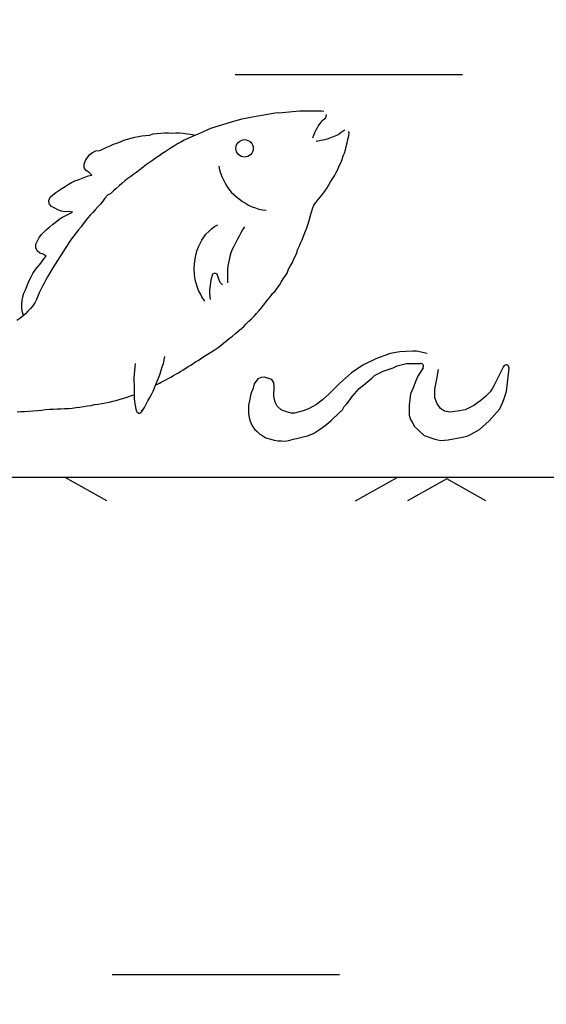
# Model space of a CAD drawing. Header units: feet. Extents: x 6 to 191, y 4 to 30.
# Tile 9 of 42: x 12.295 to 12.527, y 22.296 to 22.729. Entities that reach past the tile are written whole.
import ezdxf

# ---------------------------------------------------------------- set-up
doc = ezdxf.new("R2010")
doc.units = ezdxf.units.FT
doc.header["$MEASUREMENT"] = 0
doc.linetypes.add('F', pattern=[0.15000000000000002, 0.1, -0.05])
doc.layers.add('DETAIL-HATCH-PATT', color=247, linetype='Continuous')
doc.layers.add('Hatch', color=7, linetype='Continuous')

msp = doc.modelspace()

# ---------------------------------------------------------------- hatches: boundary and pattern name
at = {"layer": 'DETAIL-HATCH-PATT', "linetype": 'Continuous'}
h = msp.add_hatch(dxfattribs=at)
h.set_pattern_fill('AR-CONC', color=256, scale=0.025)
h.set_pattern_definition([(49.99999999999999, (-176.4645300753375, 3.377003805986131), (0.1793150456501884, -0.0156880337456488), [0.01875, -0.20625]), (355, (-176.4645300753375, 3.377003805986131), (-0.03468783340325, 0.188048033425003), [0.015, -0.165]), (100.45144446, (-176.4495871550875, 3.375696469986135), (0.144627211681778, 0.1723599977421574), [0.01593504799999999, -0.1752855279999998]), (46.1842, (-176.4645300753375, 3.427003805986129), (0.2668103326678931, -0.0413798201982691), [0.02812499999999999, -0.3093749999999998]), (96.63563549, (-176.4422958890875, 3.423555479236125), (0.2336654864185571, 0.2435296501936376), [0.0239025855, -0.26292844]), (351.1841639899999, (-176.4645300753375, 3.427003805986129), (0.2336654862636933, 0.2435296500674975), [0.0225, -0.24750000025]), (21, (-176.4395300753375, 3.414503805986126), (0.1492267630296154, -0.1006547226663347), [0.01875, -0.20625]), (326, (-176.4395300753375, 3.414503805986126), (0.0608288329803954, 0.1812875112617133), [0.015, -0.165]), (71.45144474, (-176.4270945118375, 3.406115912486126), (0.2100555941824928, 0.0806327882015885), [0.0159350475, -0.175285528]), (37.50000000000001, (-176.4645300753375, 3.377003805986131), (0.0030399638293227, 0.0832234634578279), [0, -0.163, 0, -0.1675, 0, -0.165625]), (7.499999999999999, (-176.4645300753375, 3.377003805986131), (0.0657673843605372, 0.0986029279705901), [0, -0.0955, 0, -0.15925, 0, -0.063125]), (327.5, (-176.5202800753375, 3.377003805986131), (0.1334556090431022, -0.0056387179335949), [0, -0.0625, 0, -0.195, 0, -0.25875]), (317.5, (-176.5452800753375, 3.377003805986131), (0.1457965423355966, 0.0250262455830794), [0, -0.08125, 0, -0.1295, 0, -0.18375])])
edge = h.paths.add_edge_path()
edge.add_line((14.68280087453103, 23.23787462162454), (10.68280087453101, 23.23787462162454))
edge.add_line((10.68280087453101, 23.23787462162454), (10.68280087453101, 22.80236847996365))
edge.add_line((10.68280087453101, 22.80236847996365), (10.89027161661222, 22.80236847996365))
edge.add_line((10.89027161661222, 22.80236847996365), (10.89027161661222, 22.82331282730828))
edge.add_arc((11.0976417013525, 22.82331282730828), 0.207370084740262, 90.4873738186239, 179.9999999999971, ccw=False)
edge.add_line((11.09587777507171, 23.0306754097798), (14.26442976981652, 23.0306754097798))
edge.add_arc((14.26530594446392, 22.82066085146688), 0.210016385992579, 0.7235200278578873, 90.23903494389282, ccw=False)
edge.add_line((14.4753055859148, 22.82331282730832), (14.4753055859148, 22.80236847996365))
edge.add_line((14.4753055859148, 22.80236847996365), (14.68280087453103, 22.80236847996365))
edge.add_line((14.68280087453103, 22.80236847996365), (14.68280087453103, 23.23787462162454))
edge = h.paths.add_edge_path()
edge.add_line((14.09946754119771, 20.44734210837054), (14.18280087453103, 20.23787462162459))
edge.add_line((14.18280087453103, 20.23787462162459), (14.68280087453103, 20.23787462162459))
edge.add_line((14.68280087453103, 20.23787462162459), (14.68280087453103, 20.67634504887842))
edge.add_line((14.68280087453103, 20.67634504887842), (14.4753055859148, 20.67634504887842))
edge.add_line((14.4753055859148, 20.67634504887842), (14.4753055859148, 20.66437560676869))
edge.add_arc((14.26222163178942, 20.66042586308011), 0.2131205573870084, -88.93519295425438, 1.0619182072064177, ccw=False)
edge.add_line((14.26618211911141, 20.44734210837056), (14.09946754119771, 20.44734210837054))
edge = h.paths.add_edge_path()
edge.add_line((11.18280087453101, 20.23787462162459), (11.26613420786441, 20.44734210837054))
edge.add_line((11.26613420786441, 20.44734210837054), (11.10734249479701, 20.44734210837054))
edge.add_arc((11.10337406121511, 20.66044455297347), 0.2131393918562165, 181.0668494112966, 271.066849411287, ccw=False)
edge.add_line((10.89027161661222, 20.65647611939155), (10.89027161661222, 20.67564903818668))
edge.add_line((10.89027161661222, 20.67564903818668), (10.68280087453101, 20.67564903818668))
edge.add_line((10.68280087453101, 20.67564903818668), (10.68280087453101, 20.23787462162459))
edge.add_line((10.68280087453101, 20.23787462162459), (11.18280087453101, 20.23787462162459))

# ---------------------------------------------------------------- linework, layer by layer
at = {"layer": 'Hatch'}
for p, q in [((12.3946091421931, 22.68517997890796), (12.392999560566, 22.6848211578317)), ((12.39614040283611, 22.68550080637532), (12.3946091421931, 22.68517997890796)), ((12.39770634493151, 22.68582651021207), (12.39614040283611, 22.68550080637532)), ((12.39925407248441, 22.68610455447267), (12.39770634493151, 22.68582651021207)), ((12.40084679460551, 22.68634360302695), (12.39925407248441, 22.68610455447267)), ((12.4026713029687, 22.68668592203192), (12.40084679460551, 22.68634360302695)), ((12.40437983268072, 22.68699499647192), (12.4026713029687, 22.68668592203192)), ((12.4059634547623, 22.68719942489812), (12.40437983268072, 22.68699499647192)), ((12.4076518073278, 22.68747191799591), (12.4059634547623, 22.68719942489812)), ((12.40923680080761, 22.68768293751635), (12.4076518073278, 22.68747191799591)), ((12.42987278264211, 22.68551501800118), (12.43023142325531, 22.68688515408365)), ((12.37922129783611, 22.68072699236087), (12.37402428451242, 22.67848336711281)), ((12.3897150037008, 22.68400686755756), (12.37922129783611, 22.68072699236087)), ((12.3914054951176, 22.68443207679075), (12.3897150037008, 22.68400686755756)), ((12.392999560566, 22.6848211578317), (12.3914054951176, 22.68443207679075)), ((12.34275173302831, 22.67610706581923), (12.3443410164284, 22.67650165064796)), ((12.3443410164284, 22.67650165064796), (12.34594838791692, 22.67691593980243)), ((12.34594838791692, 22.67691593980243), (12.34749523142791, 22.67732077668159)), ((12.34749523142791, 22.67732077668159), (12.34907793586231, 22.67759486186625)), ((12.34907793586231, 22.67759486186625), (12.3506750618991, 22.67764427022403)), ((12.3506750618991, 22.67764427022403), (12.35237089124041, 22.67788888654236)), ((12.35237089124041, 22.67788888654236), (12.35394561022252, 22.67840148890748)), ((12.35394561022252, 22.67840148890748), (12.35567655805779, 22.67864852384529)), ((12.35567655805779, 22.67864852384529), (12.35743531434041, 22.6787887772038)), ((12.35743531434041, 22.6787887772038), (12.35902938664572, 22.67885541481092)), ((12.35902938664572, 22.67885541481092), (12.36068245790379, 22.67883983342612)), ((12.36068245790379, 22.67883983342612), (12.36226058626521, 22.67871703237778)), ((12.36226058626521, 22.67871703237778), (12.36394421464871, 22.6788084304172)), ((12.36394421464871, 22.6788084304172), (12.36556179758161, 22.67890715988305)), ((12.36556179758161, 22.67890715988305), (12.3671761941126, 22.67869430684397)), ((12.3671761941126, 22.67869430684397), (12.368898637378, 22.67846632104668)), ((12.36920135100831, 22.67633522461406), (12.3676816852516, 22.67558356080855)), ((12.368898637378, 22.67846632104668), (12.3704522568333, 22.67828839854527)), ((12.37256728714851, 22.67789387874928), (12.36920135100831, 22.67633522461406)), ((12.3704522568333, 22.67828839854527), (12.37258166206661, 22.67789969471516)), ((12.37402428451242, 22.67848336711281), (12.37256728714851, 22.67789387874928)), ((12.43090766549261, 22.67624972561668), (12.4293474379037, 22.67582728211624)), ((12.43240074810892, 22.67680753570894), (12.43090766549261, 22.67624972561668)), ((12.4338794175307, 22.67736786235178), (12.43240074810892, 22.67680753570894)), ((12.4352915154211, 22.67806745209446), (12.4338794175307, 22.67736786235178)), ((12.4366052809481, 22.67897813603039), (12.4352915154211, 22.67806745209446)), ((12.43793725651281, 22.67983618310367), (12.4366052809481, 22.67897813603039)), ((12.43832284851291, 22.68001329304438), (12.43793725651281, 22.67983618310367)), ((12.43963195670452, 22.67596750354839), (12.43998071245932, 22.6774955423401)), ((12.44014875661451, 22.67909057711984), (12.439946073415, 22.67946835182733)), ((12.43998071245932, 22.6774955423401), (12.44014875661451, 22.67909057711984)), ((12.33217187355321, 22.6718661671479), (12.33365141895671, 22.67252186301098)), ((12.33365141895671, 22.67252186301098), (12.33511259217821, 22.67314509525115)), ((12.33511259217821, 22.67314509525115), (12.33661209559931, 22.67383859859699)), ((12.33661209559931, 22.67383859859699), (12.33810243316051, 22.67438321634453)), ((12.33810243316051, 22.67438321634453), (12.3396536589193, 22.67494243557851)), ((12.3396536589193, 22.67494243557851), (12.3411458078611, 22.67559147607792)), ((12.3411458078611, 22.67559147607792), (12.34275173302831, 22.67610706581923)), ((12.36197425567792, 22.67228723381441), (12.36062317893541, 22.67140803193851)), ((12.36333058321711, 22.67311532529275), (12.36197425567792, 22.67228723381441)), ((12.36473365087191, 22.67399485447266), (12.36333058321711, 22.67311532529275)), ((12.36623306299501, 22.67481782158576), (12.36473365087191, 22.67399485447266)), ((12.3676816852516, 22.67558356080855), (12.36623306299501, 22.67481782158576)), ((12.42714070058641, 22.67534233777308), (12.4256573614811, 22.67507169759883)), ((12.4293474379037, 22.67582728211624), (12.42714070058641, 22.67534233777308)), ((12.43856215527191, 22.67139448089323), (12.4389403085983, 22.67292137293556)), ((12.4389403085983, 22.67292137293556), (12.43935627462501, 22.67442830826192)), ((12.43935627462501, 22.67442830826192), (12.43963195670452, 22.67596750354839)), ((12.32425189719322, 22.66664172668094), (12.3250646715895, 22.66805141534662)), ((12.3250646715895, 22.66805141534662), (12.32614045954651, 22.66932361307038)), ((12.32614045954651, 22.66932361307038), (12.32736417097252, 22.67029830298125)), ((12.32736417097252, 22.67029830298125), (12.32885856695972, 22.67094902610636)), ((12.32885856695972, 22.67094902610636), (12.33063092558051, 22.67110565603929)), ((12.33063092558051, 22.67110565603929), (12.33217187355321, 22.6718661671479)), ((12.355081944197, 22.66767525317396), (12.35371547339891, 22.66675397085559)), ((12.35651991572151, 22.66865872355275), (12.355081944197, 22.66767525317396)), ((12.35788218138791, 22.66958942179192), (12.35651991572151, 22.66865872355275)), ((12.35925624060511, 22.67053236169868), (12.35788218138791, 22.66958942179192)), ((12.36062317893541, 22.67140803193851), (12.35925624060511, 22.67053236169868)), ((12.43709533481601, 22.66722079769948), (12.43762558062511, 22.66870609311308)), ((12.43762558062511, 22.66870609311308), (12.43815738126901, 22.66995304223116)), ((12.43815738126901, 22.66995304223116), (12.43856215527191, 22.67139448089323)), ((12.32368518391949, 22.66355679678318), (12.32368921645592, 22.66515323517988)), ((12.3245652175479, 22.662265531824), (12.32368518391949, 22.66355679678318)), ((12.32368921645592, 22.66515323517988), (12.32425189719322, 22.66664172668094)), ((12.34956724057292, 22.66379992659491), (12.3481767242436, 22.66267761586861)), ((12.35104542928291, 22.66495047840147), (12.34956724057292, 22.66379992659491)), ((12.35235222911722, 22.66587896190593), (12.35104542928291, 22.66495047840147)), ((12.35371547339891, 22.66675397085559), (12.35235222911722, 22.66587896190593)), ((12.38292380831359, 22.66422993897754), (12.38320621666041, 22.66265760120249)), ((12.43520820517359, 22.66278983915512), (12.43586195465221, 22.66431605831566)), ((12.43586195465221, 22.66431605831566), (12.43648715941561, 22.66575978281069)), ((12.43648715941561, 22.66575978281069), (12.43709533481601, 22.66722079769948)), ((12.32247710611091, 22.65883994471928), (12.32398964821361, 22.65942405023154)), ((12.32398964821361, 22.65942405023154), (12.32546178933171, 22.65999972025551)), ((12.32587240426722, 22.6613863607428), (12.3245652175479, 22.662265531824)), ((12.32546178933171, 22.65999972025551), (12.32704105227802, 22.66032905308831)), ((12.32704105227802, 22.66032905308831), (12.32587240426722, 22.6613863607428)), ((12.34413268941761, 22.6597229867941), (12.34286122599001, 22.65879569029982)), ((12.34548098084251, 22.66065375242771), (12.34413268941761, 22.6597229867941)), ((12.34684443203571, 22.6616494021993), (12.34548098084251, 22.66065375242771)), ((12.3481767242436, 22.66267761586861), (12.34684443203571, 22.6616494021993)), ((12.38320621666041, 22.66265760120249), (12.3836526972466, 22.6610978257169)), ((12.3836526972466, 22.6610978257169), (12.384249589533, 22.65962055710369)), ((12.384249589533, 22.65962055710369), (12.3848978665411, 22.65818286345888)), ((12.43289001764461, 22.65867096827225), (12.43378679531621, 22.65996478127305)), ((12.43378679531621, 22.65996478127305), (12.4344501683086, 22.66139367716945)), ((12.4344501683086, 22.66139367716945), (12.43520820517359, 22.66278983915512)), ((12.31390832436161, 22.65446154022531), (12.31527194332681, 22.65532011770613)), ((12.31527194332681, 22.65532011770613), (12.31667345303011, 22.65615113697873)), ((12.31667345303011, 22.65615113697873), (12.3181454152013, 22.65698575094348)), ((12.3181454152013, 22.65698575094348), (12.31951040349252, 22.65775063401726)), ((12.31951040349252, 22.65775063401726), (12.32100538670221, 22.65828339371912)), ((12.32100538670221, 22.65828339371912), (12.32247710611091, 22.65883994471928)), ((12.33899805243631, 22.65555828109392), (12.3376727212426, 22.65441197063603)), ((12.3402313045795, 22.6566654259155), (12.33899805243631, 22.65555828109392)), ((12.34161340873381, 22.65780655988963), (12.3402313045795, 22.6566654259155)), ((12.34286122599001, 22.65879569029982), (12.34161340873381, 22.65780655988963)), ((12.3848978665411, 22.65818286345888), (12.38561837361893, 22.65679605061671)), ((12.38561837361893, 22.65679605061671), (12.38640629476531, 22.65540848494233)), ((12.38640629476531, 22.65540848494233), (12.3872905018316, 22.654050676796)), ((12.42949423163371, 22.65327575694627), (12.4304564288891, 22.65462304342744)), ((12.4304564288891, 22.65462304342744), (12.43126337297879, 22.65597964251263)), ((12.43126337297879, 22.65597964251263), (12.4320351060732, 22.65736300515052)), ((12.4320351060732, 22.65736300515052), (12.43289001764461, 22.65867096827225)), ((12.30808395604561, 22.64917426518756), (12.30877507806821, 22.65058269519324)), ((12.30877507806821, 22.65058269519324), (12.30994412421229, 22.65165815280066)), ((12.30994412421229, 22.65165815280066), (12.3111833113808, 22.65266733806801)), ((12.3111833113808, 22.65266733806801), (12.31253661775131, 22.65356978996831)), ((12.31253661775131, 22.65356978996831), (12.31390832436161, 22.65446154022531)), ((12.33399674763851, 22.65145780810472), (12.33281286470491, 22.65016518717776)), ((12.3353383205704, 22.65226170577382), (12.33399674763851, 22.65145780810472)), ((12.33650010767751, 22.65336380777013), (12.3353383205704, 22.65226170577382)), ((12.3376727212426, 22.65441197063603), (12.33650010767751, 22.65336380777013)), ((12.3872905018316, 22.654050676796), (12.3882788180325, 22.6528217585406)), ((12.3882788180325, 22.6528217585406), (12.38943465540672, 22.65175074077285)), ((12.38943465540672, 22.65175074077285), (12.39066666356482, 22.65068687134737)), ((12.39066666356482, 22.65068687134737), (12.3919630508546, 22.64971819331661)), ((12.42653735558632, 22.64961625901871), (12.42762359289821, 22.65075066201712)), ((12.42762359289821, 22.65075066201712), (12.42857050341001, 22.65200510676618)), ((12.42857050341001, 22.65200510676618), (12.42949423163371, 22.65327575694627)), ((12.3082970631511, 22.64760614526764), (12.30808395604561, 22.64917426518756)), ((12.30931540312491, 22.6464155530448), (12.3082970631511, 22.64760614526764)), ((12.31071886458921, 22.64568801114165), (12.30931540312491, 22.6464155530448)), ((12.32962947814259, 22.6463081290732), (12.32850109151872, 22.64507484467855)), ((12.33080427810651, 22.64754456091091), (12.32962947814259, 22.6463081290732)), ((12.3318127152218, 22.6488314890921), (12.33080427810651, 22.64754456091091)), ((12.33281286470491, 22.65016518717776), (12.3318127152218, 22.6488314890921)), ((12.3919630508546, 22.64971819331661), (12.39328994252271, 22.64872064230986)), ((12.39328994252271, 22.64872064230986), (12.39464653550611, 22.64791369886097)), ((12.39464653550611, 22.64791369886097), (12.39599028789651, 22.64703592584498)), ((12.39599028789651, 22.64703592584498), (12.39753244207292, 22.64637103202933)), ((12.39753244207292, 22.64637103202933), (12.3990326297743, 22.64587135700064)), ((12.42409343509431, 22.64553349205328), (12.4246115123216, 22.64702297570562)), ((12.4246115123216, 22.64702297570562), (12.42562224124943, 22.6483471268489)), ((12.42562224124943, 22.6483471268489), (12.42653735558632, 22.64961625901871)), ((12.312136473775, 22.64502390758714), (12.31071886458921, 22.64568801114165)), ((12.31364087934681, 22.6443929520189), (12.312136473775, 22.64502390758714)), ((12.3127409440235, 22.64097476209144), (12.3141118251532, 22.64180670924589)), ((12.31533104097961, 22.6441465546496), (12.31364087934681, 22.6443929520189)), ((12.3141118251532, 22.64180670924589), (12.31564270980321, 22.64256671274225)), ((12.31690707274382, 22.64422904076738), (12.31533104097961, 22.6441465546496)), ((12.31564270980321, 22.64256671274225), (12.31706219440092, 22.64326761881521)), ((12.31847778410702, 22.64394752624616), (12.31690707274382, 22.64422904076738)), ((12.31706219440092, 22.64326761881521), (12.31847778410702, 22.64394752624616)), ((12.32636745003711, 22.64266564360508), (12.32532643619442, 22.64146941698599)), ((12.32744760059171, 22.64391322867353), (12.32636745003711, 22.64266564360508)), ((12.32850109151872, 22.64507484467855), (12.32744760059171, 22.64391322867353)), ((12.3990326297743, 22.64587135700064), (12.4005414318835, 22.64537320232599)), ((12.4005414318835, 22.64537320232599), (12.40208971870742, 22.64505342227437)), ((12.40208971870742, 22.64505342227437), (12.40365654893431, 22.64482960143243)), ((12.42274947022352, 22.64098170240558), (12.42314427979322, 22.64250774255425)), ((12.42314427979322, 22.64250774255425), (12.42357972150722, 22.64401940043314)), ((12.42357972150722, 22.64401940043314), (12.42409343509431, 22.64553349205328)), ((12.30717868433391, 22.63644356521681), (12.30840274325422, 22.63744499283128)), ((12.30840274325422, 22.63744499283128), (12.30973412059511, 22.63854287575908)), ((12.30973412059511, 22.63854287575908), (12.31154797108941, 22.6399483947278)), ((12.31154797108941, 22.6399483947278), (12.3127409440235, 22.64097476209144)), ((12.3222819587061, 22.63757349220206), (12.32114615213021, 22.63618148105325)), ((12.32327413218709, 22.63892355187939), (12.3222819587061, 22.63757349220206)), ((12.32427164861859, 22.64019331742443), (12.32327413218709, 22.63892355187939)), ((12.32532643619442, 22.64146941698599), (12.32427164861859, 22.64019331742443)), ((12.37963787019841, 22.63672096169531), (12.3810283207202, 22.63762873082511)), ((12.3810283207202, 22.63762873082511), (12.38237322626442, 22.63842813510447)), ((12.39417827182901, 22.63756705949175), (12.39330129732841, 22.63622598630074)), ((12.42158008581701, 22.63716413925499), (12.42233596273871, 22.63937491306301)), ((12.42233596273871, 22.63937491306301), (12.42274947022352, 22.64098170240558)), ((12.3038557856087, 22.63286518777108), (12.30484314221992, 22.6341636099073)), ((12.30484314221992, 22.6341636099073), (12.30601845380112, 22.63528969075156)), ((12.30601845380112, 22.63528969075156), (12.30717868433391, 22.63644356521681)), ((12.3191068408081, 22.6335909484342), (12.31816229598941, 22.63226583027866)), ((12.32013815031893, 22.63489208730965), (12.3191068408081, 22.6335909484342)), ((12.32114615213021, 22.63618148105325), (12.32013815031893, 22.63489208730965)), ((12.3754508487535, 22.6316501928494), (12.37629596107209, 22.63299196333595)), ((12.37629596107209, 22.63299196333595), (12.37722635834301, 22.63425364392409)), ((12.37722635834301, 22.63425364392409), (12.37855962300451, 22.63554861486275)), ((12.37855962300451, 22.63554861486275), (12.37963787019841, 22.63672096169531)), ((12.39189079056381, 22.63343965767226), (12.39107660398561, 22.63208813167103)), ((12.39250636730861, 22.63488040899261), (12.39189079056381, 22.63343965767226)), ((12.39330129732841, 22.63622598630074), (12.39250636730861, 22.63488040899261)), ((12.41950335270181, 22.63184014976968), (12.42011922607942, 22.63337234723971)), ((12.42011922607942, 22.63337234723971), (12.42158008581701, 22.63716413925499)), ((12.30234754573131, 22.62838076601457), (12.30239392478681, 22.62999613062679)), ((12.30239392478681, 22.62999613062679), (12.30309472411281, 22.63144309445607)), ((12.30309472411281, 22.63144309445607), (12.3038557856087, 22.63286518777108)), ((12.3161982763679, 22.6293865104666), (12.31525899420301, 22.62798868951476)), ((12.3171192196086, 22.63080900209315), (12.3161982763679, 22.6293865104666)), ((12.31816229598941, 22.63226583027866), (12.3171192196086, 22.63080900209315)), ((12.37337481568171, 22.6273038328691), (12.37401553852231, 22.62881758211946)), ((12.37401553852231, 22.62881758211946), (12.37470245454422, 22.63023542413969)), ((12.37470245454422, 22.63023542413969), (12.3754508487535, 22.6316501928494)), ((12.3894214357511, 22.62897028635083), (12.38877842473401, 22.62751960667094)), ((12.39107660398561, 22.63208813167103), (12.3894214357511, 22.62897028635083)), ((12.4175308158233, 22.62746134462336), (12.41819031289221, 22.62894795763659)), ((12.41819031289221, 22.62894795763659), (12.4188114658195, 22.63038588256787)), ((12.4188114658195, 22.63038588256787), (12.41950335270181, 22.63184014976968)), ((12.3029543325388, 22.62694079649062), (12.30234754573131, 22.62838076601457)), ((12.3041606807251, 22.62591426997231), (12.3029543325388, 22.62694079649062)), ((12.30571376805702, 22.62556742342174), (12.3041606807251, 22.62591426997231)), ((12.30699613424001, 22.62466353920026), (12.30571376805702, 22.62556742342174)), ((12.30594555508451, 22.62347831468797), (12.30699613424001, 22.62466353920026)), ((12.31525899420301, 22.62798868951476), (12.3098986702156, 22.61952365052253)), ((12.3725566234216, 22.62421242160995), (12.37292739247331, 22.62573800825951)), ((12.37292739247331, 22.62573800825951), (12.37337481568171, 22.6273038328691)), ((12.3877643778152, 22.62450901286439), (12.38742127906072, 22.62297055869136)), ((12.38821420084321, 22.62606130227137), (12.3877643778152, 22.62450901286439)), ((12.38877842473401, 22.62751960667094), (12.38821420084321, 22.62606130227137)), ((12.41587418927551, 22.62342033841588), (12.41711799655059, 22.62590800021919)), ((12.41711799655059, 22.62590800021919), (12.4175308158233, 22.62746134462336)), ((12.3029649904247, 22.61962292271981), (12.30400028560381, 22.62081559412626)), ((12.30400028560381, 22.62081559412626), (12.30499376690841, 22.62215826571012)), ((12.30499376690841, 22.62215826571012), (12.30594555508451, 22.62347831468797)), ((12.37202346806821, 22.6194120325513), (12.37218342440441, 22.62097389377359)), ((12.37218342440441, 22.62097389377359), (12.37237211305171, 22.62266017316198)), ((12.37237211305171, 22.62266017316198), (12.3725566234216, 22.62421242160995)), ((12.38686040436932, 22.6204401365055), (12.38675720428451, 22.61879439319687)), ((12.38742127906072, 22.62297055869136), (12.38686040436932, 22.6204401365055)), ((12.4135140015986, 22.61888652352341), (12.4142802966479, 22.62027907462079)), ((12.4142802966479, 22.62027907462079), (12.41521981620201, 22.62185465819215)), ((12.41521981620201, 22.62185465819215), (12.41587418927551, 22.62342033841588)), ((12.30031552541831, 22.61560402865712), (12.30110600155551, 22.61700340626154)), ((12.30110600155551, 22.61700340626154), (12.30197661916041, 22.61832304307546)), ((12.30197661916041, 22.61832304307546), (12.3029649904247, 22.61962292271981)), ((12.3098986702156, 22.61952365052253), (12.30760964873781, 22.61552672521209)), ((12.3721262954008, 22.61658917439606), (12.37202346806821, 22.6194120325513)), ((12.3724900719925, 22.61431399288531), (12.3721262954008, 22.61658917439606)), ((12.37988977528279, 22.6161977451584), (12.3795147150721, 22.61470432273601)), ((12.38291849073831, 22.61453049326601), (12.38227881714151, 22.61631505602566)), ((12.38668240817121, 22.61722477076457), (12.38664311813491, 22.61561954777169)), ((12.38664311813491, 22.61561954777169), (12.38666896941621, 22.6129189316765)), ((12.38675720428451, 22.61879439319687), (12.38668240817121, 22.61722477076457)), ((12.4111453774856, 22.61461526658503), (12.41206831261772, 22.61588324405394)), ((12.41206831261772, 22.61588324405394), (12.4129275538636, 22.61720973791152)), ((12.4129275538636, 22.61720973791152), (12.4135140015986, 22.61888652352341)), ((12.2984155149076, 22.61126727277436), (12.2989869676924, 22.61274208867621)), ((12.2989869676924, 22.61274208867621), (12.29959246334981, 22.61420389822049)), ((12.29959246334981, 22.61420389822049), (12.30031552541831, 22.61560402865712)), ((12.3053687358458, 22.61138726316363), (12.3045903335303, 22.61001286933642)), ((12.30603268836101, 22.61282008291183), (12.3053687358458, 22.61138726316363)), ((12.30680465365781, 22.61418063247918), (12.30603268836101, 22.61282008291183)), ((12.30760964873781, 22.61552672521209), (12.30680465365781, 22.61418063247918)), ((12.372901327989, 22.61280256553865), (12.3724900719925, 22.61431399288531)), ((12.37333317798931, 22.61124654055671), (12.372901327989, 22.61280256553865)), ((12.37900589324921, 22.6115648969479), (12.37876554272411, 22.60992659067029)), ((12.37925004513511, 22.61315310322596), (12.37900589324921, 22.6115648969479)), ((12.3795147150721, 22.61470432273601), (12.37925004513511, 22.61315310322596)), ((12.38351095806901, 22.61306386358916), (12.38291849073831, 22.61453049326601)), ((12.38452804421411, 22.61203023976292), (12.38351095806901, 22.61306386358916)), ((12.40857429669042, 22.61064834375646), (12.40951793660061, 22.61192125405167)), ((12.40951793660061, 22.61192125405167), (12.41032112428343, 22.61326321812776)), ((12.41032112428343, 22.61326321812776), (12.4111453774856, 22.61461526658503)), ((12.296678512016, 22.60680578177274), (12.29718018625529, 22.60835202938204)), ((12.29718018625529, 22.60835202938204), (12.29782667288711, 22.60980459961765)), ((12.29782667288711, 22.60980459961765), (12.2984155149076, 22.61126727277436)), ((12.3033261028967, 22.60700999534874), (12.3026912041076, 22.60554930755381)), ((12.3039489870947, 22.60845965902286), (12.3033261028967, 22.60700999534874)), ((12.3045903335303, 22.61001286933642), (12.3039489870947, 22.60845965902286)), ((12.3740039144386, 22.60958177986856), (12.37333317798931, 22.61124654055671)), ((12.37480822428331, 22.60815903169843), (12.3740039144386, 22.60958177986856)), ((12.37547575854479, 22.60672728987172), (12.37480822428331, 22.60815903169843)), ((12.37876554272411, 22.60992659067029), (12.3788383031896, 22.60827647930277)), ((12.3788383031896, 22.60827647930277), (12.3790281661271, 22.60563949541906)), ((12.40455553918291, 22.60570258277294), (12.40558761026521, 22.60694926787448)), ((12.40558761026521, 22.60694926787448), (12.40654162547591, 22.60819227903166)), ((12.40654162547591, 22.60819227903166), (12.407624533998, 22.60933119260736)), ((12.407624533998, 22.60933119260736), (12.40857429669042, 22.61064834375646)), ((12.2962644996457, 22.60207093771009), (12.29629280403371, 22.60364501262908)), ((12.29629280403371, 22.60364501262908), (12.29640659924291, 22.60525963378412)), ((12.29640659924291, 22.60525963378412), (12.296678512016, 22.60680578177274)), ((12.30106222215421, 22.60288549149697), (12.30005673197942, 22.60163209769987)), ((12.3019543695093, 22.60416958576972), (12.30106222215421, 22.60288549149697)), ((12.3026912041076, 22.60554930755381), (12.3019543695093, 22.60416958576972)), ((12.37674601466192, 22.60484937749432), (12.37547575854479, 22.60672728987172)), ((12.4016131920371, 22.60186792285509), (12.40258715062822, 22.60317032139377)), ((12.40258715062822, 22.60317032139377), (12.4035748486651, 22.60439517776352)), ((12.4035748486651, 22.60439517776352), (12.40455553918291, 22.60570258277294)), ((12.2964426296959, 22.60050677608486), (12.2962644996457, 22.60207093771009)), ((12.2970356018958, 22.59854191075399), (12.2964426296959, 22.60050677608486)), ((12.29782752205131, 22.59930370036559), (12.2966919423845, 22.59821132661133)), ((12.2989678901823, 22.60049087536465), (12.29782752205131, 22.59930370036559)), ((12.30005673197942, 22.60163209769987), (12.2989678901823, 22.60049087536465)), ((12.39728073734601, 22.5971522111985), (12.39844321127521, 22.59830775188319)), ((12.39844321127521, 22.59830775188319), (12.39950536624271, 22.59950645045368)), ((12.39950536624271, 22.59950645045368), (12.4005572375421, 22.60070586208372)), ((12.4005572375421, 22.60070586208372), (12.4016131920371, 22.60186792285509)), ((12.29543279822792, 22.59726461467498), (12.2941203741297, 22.5964036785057)), ((12.2966919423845, 22.59821132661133), (12.29543279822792, 22.59726461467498)), ((12.3938589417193, 22.593759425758), (12.39495685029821, 22.59487813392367)), ((12.39495685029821, 22.59487813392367), (12.39612982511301, 22.59603172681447)), ((12.39612982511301, 22.59603172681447), (12.39728073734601, 22.5971522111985)), ((12.38889067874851, 22.58952262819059), (12.39015792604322, 22.59058121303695)), ((12.39015792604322, 22.59058121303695), (12.39134887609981, 22.5916046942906)), ((12.39134887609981, 22.5916046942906), (12.39265321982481, 22.59263304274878)), ((12.39265321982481, 22.59263304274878), (12.3938589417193, 22.593759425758)), ((12.38263916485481, 22.58454687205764), (12.38390450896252, 22.58553021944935)), ((12.38390450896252, 22.58553021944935), (12.38510703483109, 22.58656717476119)), ((12.38510703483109, 22.58656717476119), (12.38638323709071, 22.58755371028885)), ((12.38638323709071, 22.58755371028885), (12.38763689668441, 22.58857433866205)), ((12.38763689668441, 22.58857433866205), (12.38889067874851, 22.58952262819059)), ((12.3758911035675, 22.58023847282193), (12.38089472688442, 22.5832869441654)), ((12.38089472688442, 22.5832869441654), (12.38263916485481, 22.58454687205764)), ((12.4582972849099, 22.58189126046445), (12.4519795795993, 22.57953157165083)), ((12.46252048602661, 22.58251641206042), (12.4582972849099, 22.58189126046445)), ((12.46812340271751, 22.58292775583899), (12.46252048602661, 22.58251641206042)), ((12.4697360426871, 22.58284661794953), (12.46812340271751, 22.58292775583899)), ((12.47447655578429, 22.58190021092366), (12.4697360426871, 22.58284661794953)), ((12.3461360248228, 22.577501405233), (12.3460040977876, 22.57593182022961)), ((12.35802805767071, 22.57597019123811), (12.35849565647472, 22.57747231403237)), ((12.35849565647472, 22.57747231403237), (12.35888937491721, 22.57900450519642)), ((12.35888937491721, 22.57900450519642), (12.35915092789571, 22.58055897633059)), ((12.44619591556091, 22.57673714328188), (12.4412807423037, 22.57331841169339)), ((12.4519795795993, 22.57953157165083), (12.44619591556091, 22.57673714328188)), ((12.46134957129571, 22.5764147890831), (12.46537183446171, 22.57745754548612)), ((12.46537183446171, 22.57745754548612), (12.4715920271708, 22.57749344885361)), ((12.34560991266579, 22.57277588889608), (12.34555597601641, 22.57119599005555)), ((12.34577320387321, 22.5743332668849), (12.34560991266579, 22.57277588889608)), ((12.3460040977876, 22.57593182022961), (12.34577320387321, 22.5743332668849)), ((12.35646598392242, 22.57141897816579), (12.35702365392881, 22.57294099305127)), ((12.35702365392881, 22.57294099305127), (12.3575747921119, 22.57447314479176)), ((12.3575747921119, 22.57447314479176), (12.35802805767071, 22.57597019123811)), ((12.4412807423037, 22.57331841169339), (12.43587626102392, 22.56869204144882)), ((12.4514028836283, 22.57225433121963), (12.45514108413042, 22.57412650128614)), ((12.45514108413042, 22.57412650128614), (12.4594745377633, 22.57552653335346)), ((12.4594745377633, 22.57552653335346), (12.46134957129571, 22.5764147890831)), ((12.47266300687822, 22.57558703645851), (12.4703754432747, 22.57187998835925)), ((12.47880410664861, 22.57062247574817), (12.47943455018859, 22.57484911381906)), ((12.50812472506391, 22.57617219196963), (12.50379919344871, 22.56764646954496)), ((12.5093067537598, 22.56512112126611), (12.51048147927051, 22.57546558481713)), ((12.34555597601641, 22.57119599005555), (12.3455189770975, 22.56962798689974)), ((12.3455189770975, 22.56962798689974), (12.34560362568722, 22.56806122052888)), ((12.34560362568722, 22.56806122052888), (12.34559414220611, 22.5664955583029)), ((12.35455710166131, 22.5667291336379), (12.3551825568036, 22.56822355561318)), ((12.3551825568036, 22.56822355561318), (12.3557861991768, 22.56965089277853)), ((12.35579208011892, 22.5696537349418), (12.35646598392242, 22.57141897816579)), ((12.39848925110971, 22.56856216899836), (12.3979679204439, 22.56664683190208)), ((12.40001091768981, 22.57070679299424), (12.39848925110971, 22.56856216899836)), ((12.4014790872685, 22.57126907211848), (12.40001091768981, 22.57070679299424)), ((12.40303525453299, 22.57148512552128), (12.4014790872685, 22.57126907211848)), ((12.40614780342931, 22.57036855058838), (12.40303525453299, 22.57148512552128)), ((12.4071025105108, 22.56904988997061), (12.40614780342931, 22.57036855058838)), ((12.40723031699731, 22.56748315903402), (12.4071025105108, 22.56904988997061)), ((12.43587626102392, 22.56869204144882), (12.4312237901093, 22.56391962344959)), ((12.44464518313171, 22.56639547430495), (12.4467060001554, 22.56814814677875)), ((12.4467060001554, 22.56814814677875), (12.45014079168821, 22.57107352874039)), ((12.45014079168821, 22.57107352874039), (12.4514028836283, 22.57225433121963)), ((12.4694681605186, 22.56976424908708), (12.4683789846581, 22.56670479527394)), ((12.4703754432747, 22.57187998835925), (12.4694681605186, 22.56976424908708)), ((12.47789910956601, 22.56615099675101), (12.47880410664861, 22.57062247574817)), ((12.3440915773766, 22.56322576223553), (12.3456218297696, 22.56374571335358)), ((12.34559414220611, 22.5664955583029), (12.3456218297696, 22.56374571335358)), ((12.3456218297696, 22.56374571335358), (12.34572305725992, 22.56218569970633)), ((12.35247490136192, 22.56250354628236), (12.35324526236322, 22.56388031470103)), ((12.35324526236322, 22.56388031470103), (12.3539727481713, 22.56526980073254)), ((12.3539727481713, 22.56526980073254), (12.35455710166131, 22.5667291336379)), ((12.3969308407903, 22.56405996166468), (12.3963363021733, 22.56110338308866)), ((12.3979679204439, 22.56664683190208), (12.3969308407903, 22.56405996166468)), ((12.40703567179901, 22.5629001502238), (12.40723031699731, 22.56748315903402)), ((12.4312237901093, 22.56391962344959), (12.4284681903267, 22.56143829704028)), ((12.4415556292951, 22.56296888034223), (12.44464518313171, 22.56639547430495)), ((12.4671143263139, 22.5641055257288), (12.466813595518, 22.56161867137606)), ((12.4683789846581, 22.56670479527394), (12.4671143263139, 22.5641055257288)), ((12.47781020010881, 22.562482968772), (12.47789910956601, 22.56615099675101)), ((12.502142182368, 22.56499037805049), (12.5002624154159, 22.5630971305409)), ((12.50301897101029, 22.56628953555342), (12.502142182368, 22.56499037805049)), ((12.50379919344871, 22.56764646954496), (12.50301897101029, 22.56628953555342)), ((12.50821753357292, 22.56160337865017), (12.5093067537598, 22.56512112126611)), ((12.32663824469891, 22.5590453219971), (12.32823692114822, 22.55936540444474)), ((12.32823692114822, 22.55936540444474), (12.3298063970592, 22.55960667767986)), ((12.3298063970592, 22.55960667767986), (12.3314248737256, 22.55987948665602)), ((12.3314248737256, 22.55987948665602), (12.33310790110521, 22.56021070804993)), ((12.33310790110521, 22.56021070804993), (12.33471477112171, 22.56051319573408)), ((12.33471477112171, 22.56051319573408), (12.33627714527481, 22.56086619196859)), ((12.33627714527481, 22.56086619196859), (12.33780764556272, 22.56124147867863)), ((12.33780764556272, 22.56124147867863), (12.33948997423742, 22.56174140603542)), ((12.33948997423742, 22.56174140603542), (12.34104718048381, 22.56223820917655)), ((12.34104718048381, 22.56223820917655), (12.34261680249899, 22.56268643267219)), ((12.34261680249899, 22.56268643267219), (12.3440915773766, 22.56322576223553)), ((12.34572305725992, 22.56218569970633), (12.34581593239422, 22.56062607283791)), ((12.34581593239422, 22.56062607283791), (12.34604440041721, 22.55897502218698)), ((12.35027163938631, 22.55815875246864), (12.3509796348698, 22.55956509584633)), ((12.3509796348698, 22.55956509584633), (12.35167136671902, 22.56103457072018)), ((12.35167136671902, 22.56103457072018), (12.35247490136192, 22.56250354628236)), ((12.3963363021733, 22.56110338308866), (12.3959142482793, 22.55918659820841)), ((12.40758476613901, 22.56038867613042), (12.40703567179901, 22.5629001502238)), ((12.4085069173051, 22.55871641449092), (12.40758476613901, 22.56038867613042)), ((12.42577757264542, 22.55943565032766), (12.42237904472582, 22.55746624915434)), ((12.4284681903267, 22.56143829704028), (12.42577757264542, 22.55943565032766)), ((12.4380081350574, 22.55852300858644), (12.4391304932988, 22.55978315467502)), ((12.4391304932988, 22.55978315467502), (12.44069019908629, 22.56158415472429)), ((12.44069019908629, 22.56158415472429), (12.4415556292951, 22.56296888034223)), ((12.466813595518, 22.56161867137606), (12.46661628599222, 22.55920726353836)), ((12.47869291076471, 22.55994429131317), (12.47781020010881, 22.562482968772)), ((12.48038025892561, 22.55770051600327), (12.47869291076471, 22.55994429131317)), ((12.49812179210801, 22.56125032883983), (12.49507179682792, 22.55894026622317)), ((12.5002624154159, 22.5630971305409), (12.49812179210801, 22.56125032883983)), ((12.50645886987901, 22.55747192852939), (12.5076676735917, 22.56010699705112)), ((12.5076676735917, 22.56010699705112), (12.50821753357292, 22.56160337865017)), ((12.2942149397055, 22.55625692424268), (12.29579506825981, 22.55628047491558)), ((12.29579506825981, 22.55628047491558), (12.29741455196, 22.55635415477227)), ((12.29741455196, 22.55635415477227), (12.30504994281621, 22.55688693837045)), ((12.30504994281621, 22.55688693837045), (12.3066086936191, 22.55725328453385)), ((12.3066086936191, 22.55725328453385), (12.30840833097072, 22.55733477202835)), ((12.30840833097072, 22.55733477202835), (12.31013486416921, 22.55737029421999)), ((12.31013486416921, 22.55737029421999), (12.31174572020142, 22.55756431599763)), ((12.31174572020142, 22.55756431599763), (12.31343909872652, 22.55758634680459)), ((12.31343909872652, 22.55758634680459), (12.3150426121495, 22.55761403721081)), ((12.3150426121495, 22.55761403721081), (12.3167426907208, 22.55768422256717)), ((12.3167426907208, 22.55768422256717), (12.31834123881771, 22.55787606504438)), ((12.31834123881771, 22.55787606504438), (12.32008617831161, 22.55810146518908)), ((12.32008617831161, 22.55810146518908), (12.32182619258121, 22.55832598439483)), ((12.32182619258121, 22.55832598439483), (12.32337616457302, 22.55860569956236)), ((12.32337616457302, 22.55860569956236), (12.32498663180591, 22.55883773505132)), ((12.32498663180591, 22.55883773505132), (12.32663824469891, 22.5590453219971)), ((12.34604440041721, 22.55897502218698), (12.34642852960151, 22.55742323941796)), ((12.34642852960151, 22.55742323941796), (12.34667473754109, 22.5565648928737)), ((12.34885480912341, 22.55613173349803), (12.34938215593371, 22.55679516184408)), ((12.34938215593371, 22.55679516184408), (12.35027163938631, 22.55815875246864)), ((12.3959142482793, 22.55918659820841), (12.3958610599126, 22.55685025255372)), ((12.3958610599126, 22.55685025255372), (12.39599950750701, 22.5552879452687)), ((12.39599950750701, 22.5552879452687), (12.39625857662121, 22.55374701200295)), ((12.4103198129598, 22.55711820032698), (12.4085069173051, 22.55871641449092)), ((12.41260944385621, 22.55626837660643), (12.4103198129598, 22.55711820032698)), ((12.41463156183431, 22.55567457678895), (12.41260944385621, 22.55626837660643)), ((12.41623049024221, 22.555627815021), (12.41463156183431, 22.55567457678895)), ((12.41777302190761, 22.55606910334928), (12.41623049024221, 22.555627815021)), ((12.42000704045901, 22.55670319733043), (12.41777302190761, 22.55606910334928)), ((12.42237904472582, 22.55746624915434), (12.42000704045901, 22.55670319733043)), ((12.4322828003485, 22.55233291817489), (12.43586061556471, 22.5557622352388)), ((12.43586061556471, 22.5557622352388), (12.4372141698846, 22.55714332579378)), ((12.4372141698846, 22.55714332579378), (12.4380081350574, 22.55852300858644)), ((12.46658531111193, 22.55761237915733), (12.46657850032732, 22.55469900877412)), ((12.46661628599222, 22.55920726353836), (12.46658531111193, 22.55761237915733)), ((12.48214159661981, 22.55652224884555), (12.48038025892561, 22.55770051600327)), ((12.484445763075, 22.55612059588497), (12.48214159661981, 22.55652224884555)), ((12.48785753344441, 22.55643186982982), (12.484445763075, 22.55612059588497)), ((12.49118854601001, 22.55708428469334), (12.48785753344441, 22.55643186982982)), ((12.49507179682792, 22.55894026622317), (12.49118854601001, 22.55708428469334)), ((12.50173857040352, 22.55225842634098), (12.50645886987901, 22.55747192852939)), ((12.39625857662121, 22.55374701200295), (12.39666141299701, 22.55205382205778)), ((12.39666141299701, 22.55205382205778), (12.39753463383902, 22.55004156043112)), ((12.42980722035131, 22.55036330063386), (12.43106592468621, 22.55131245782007)), ((12.43106592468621, 22.55131245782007), (12.4322828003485, 22.55233291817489)), ((12.46657850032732, 22.55469900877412), (12.46715004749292, 22.5528059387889)), ((12.46715004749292, 22.5528059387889), (12.4679897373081, 22.5513196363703)), ((12.4679897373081, 22.5513196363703), (12.4689812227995, 22.54970029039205)), ((12.4974935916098, 22.54847476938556), (12.50173857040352, 22.55225842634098)), ((12.39753463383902, 22.55004156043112), (12.3985440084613, 22.54862214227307)), ((12.3985440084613, 22.54862214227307), (12.39969074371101, 22.54751649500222)), ((12.39969074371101, 22.54751649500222), (12.40089989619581, 22.5464168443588)), ((12.40089989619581, 22.5464168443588), (12.40223542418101, 22.54559981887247)), ((12.42194752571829, 22.54571573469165), (12.42447982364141, 22.54672045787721)), ((12.42447982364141, 22.54672045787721), (12.42584024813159, 22.54758989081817)), ((12.42584024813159, 22.54758989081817), (12.4271488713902, 22.54850092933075)), ((12.4271488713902, 22.54850092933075), (12.4285585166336, 22.54940067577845)), ((12.4285585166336, 22.54940067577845), (12.42980722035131, 22.55036330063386)), ((12.4689812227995, 22.54970029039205), (12.47316043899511, 22.54578055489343)), ((12.4924109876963, 22.54560199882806), (12.49386478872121, 22.5464150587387)), ((12.49386478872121, 22.5464150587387), (12.4974935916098, 22.54847476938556)), ((12.40223542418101, 22.54559981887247), (12.403590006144, 22.54476839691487)), ((12.403590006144, 22.54476839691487), (12.40572779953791, 22.54411636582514)), ((12.40572779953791, 22.54411636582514), (12.40726929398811, 22.54377761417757)), ((12.40726929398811, 22.54377761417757), (12.40880857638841, 22.54349432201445)), ((12.40880857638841, 22.54349432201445), (12.41045670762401, 22.5433991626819)), ((12.41045670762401, 22.5433991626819), (12.4120444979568, 22.54333647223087)), ((12.4120444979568, 22.54333647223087), (12.4136041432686, 22.54355442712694)), ((12.4136041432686, 22.54355442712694), (12.41551413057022, 22.54415943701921)), ((12.41551413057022, 22.54415943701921), (12.41705690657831, 22.54447977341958)), ((12.41705690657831, 22.54447977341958), (12.41993721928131, 22.54515388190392)), ((12.41993721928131, 22.54515388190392), (12.42194752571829, 22.54571573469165)), ((12.47316043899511, 22.54578055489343), (12.47790061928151, 22.54416149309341)), ((12.47790061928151, 22.54416149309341), (12.48044614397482, 22.54352966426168)), ((12.48044614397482, 22.54352966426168), (12.48375574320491, 22.54394470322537)), ((12.48375574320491, 22.54394470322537), (12.4900093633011, 22.5450540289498)), ((12.4900093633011, 22.5450540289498), (12.4924049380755, 22.54559861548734)), ((13.37029387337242, 22.52739459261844), (11.9952938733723, 22.52739459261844)), ((12.33367939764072, 22.51709702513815), (12.3153726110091, 22.52739459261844)), ((12.44296515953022, 22.51709702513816), (12.4612719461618, 22.52739459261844)), ((12.48311767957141, 22.52678799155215), (12.46588929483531, 22.51709702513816)), ((12.50034606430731, 22.51709702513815), (12.48311767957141, 22.52678799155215))]:
    msp.add_line(p, q, dxfattribs=at)
at = {"layer": 'Hatch', "linetype": 'F'}
msp.add_lwpolyline([(12.63591889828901, 22.70450785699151, -0.4142132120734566), (12.65675220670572, 22.68367452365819), (12.65675220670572, 22.32950785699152, -0.4142135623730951), (12.63591887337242, 22.30867452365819), (11.990085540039, 22.30867452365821, -0.4142135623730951), (11.96925220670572, 22.32950785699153), (11.96925220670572, 22.68367452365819, -0.4142135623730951), (11.990085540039, 22.70450785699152), (12.63552612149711, 22.70450785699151)], format="xyb", dxfattribs=at)
at = {"layer": 'Hatch'}
msp.add_circle((12.39420032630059, 22.67205661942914), 0.0038177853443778, dxfattribs=at)
for centre, start, end in [((12.38110212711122, 22.61589327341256), 19.72013496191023, 165.9022221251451), ((12.4715992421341, 22.57624346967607), 328.3218889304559, 90.33071139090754), ((12.50923946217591, 22.57560662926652), 353.5212008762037, 153.0990071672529), ((12.3478762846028, 22.55690954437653), 196.0049977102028, 6.69298888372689)]:
    msp.add_arc(centre, 0.00125, start, end, dxfattribs=at)
msp.add_spline([(12.40923680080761, 22.68768293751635), (12.4214676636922, 22.68859181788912), (12.429047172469, 22.68845143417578)], degree=3, dxfattribs=at)
for points, knots in [([(12.424250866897, 22.67670767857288), (12.42479046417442, 22.67827771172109), (12.42607552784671, 22.68156202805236), (12.42838647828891, 22.68435453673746), (12.42987278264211, 22.68551501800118)], [0.1534263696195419, 0.1534263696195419, 0.1534263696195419, 0.1534263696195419, 0.549969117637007, 0.9991922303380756, 0.9991922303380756, 0.9991922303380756, 0.9991922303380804]), ([(12.3550989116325, 22.5680236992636), (12.3562142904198, 22.5685600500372), (12.3634088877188, 22.57213562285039), (12.3701705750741, 22.5765249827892), (12.3758911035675, 22.58023847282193)], [0.8313243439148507, 0.8313243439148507, 0.8313243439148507, 0.8313243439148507, 1.128555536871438, 2.761658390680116, 2.761658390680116, 2.761658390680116, 2.761658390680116])]:
    msp.add_open_spline(points, degree=3, knots=knots, dxfattribs=at)

doc.saveas('drawing.dxf')
